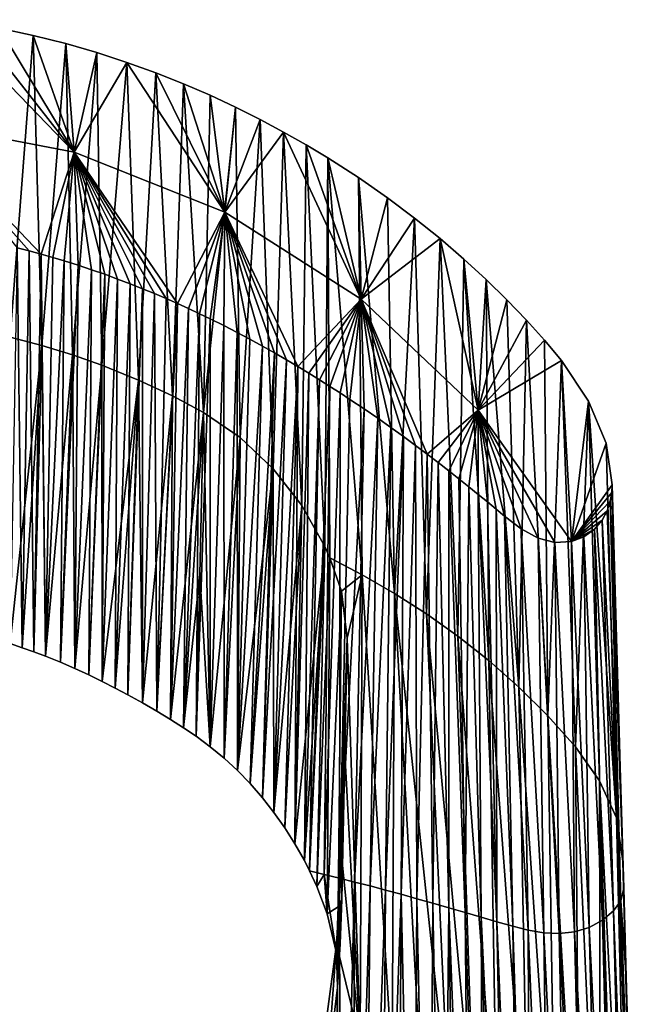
# Model space of a CAD drawing. Header units: millimetres. Extents: x -24 to 24, y -375 to 187.
# Tile 41 of 41: x 5 to 22, y 160 to 187. Entities that reach past the tile are written whole.
import ezdxf

# ---------------------------------------------------------------- set-up
doc = ezdxf.new("R2010")
doc.units = ezdxf.units.MM
doc.header["$LTSCALE"] = 19.07781
for name, color, linetype in [('51', 7, 'CONTINUOUS'), ('52', 7, 'CONTINUOUS'), ('59', 7, 'CONTINUOUS'), ('69', 7, 'CONTINUOUS'), ('76', 7, 'CONTINUOUS'), ('77', 7, 'CONTINUOUS'), ('79', 7, 'CONTINUOUS'), ('80', 7, 'CONTINUOUS')]:
    doc.layers.add(name, color=color, linetype=linetype)

msp = doc.modelspace()

# ---------------------------------------------------------------- linework, layer by layer
at = {"layer": '51', "color": 7, "linetype": 'CONTINUOUS', "true_color": 0xe0f2ff}
for points in [[(2.2, 184.17, 147.266), (6.517, 183.345, 147.106), (3.061, 186.923, 146.693), (2.2, 184.17, 147.266)], [(3.061, 186.923, 146.693), (6.517, 183.345, 147.106), (3.788, 186.817, 146.677), (3.061, 186.923, 146.693)], [(3.788, 186.817, 146.677), (6.517, 183.345, 147.106), (4.498, 186.691, 146.658), (3.788, 186.817, 146.677)], [(4.498, 186.691, 146.658), (6.517, 183.345, 147.106), (5.414, 186.498, 146.628), (4.498, 186.691, 146.658)], [(5.414, 186.498, 146.628), (6.517, 183.345, 147.106), (6.294, 186.278, 146.594), (5.414, 186.498, 146.628)], [(6.294, 186.278, 146.594), (6.517, 183.345, 147.106), (7.136, 186.034, 146.555), (6.294, 186.278, 146.594)], [(7.136, 186.034, 146.555), (6.517, 183.345, 147.106), (7.945, 185.77, 146.513), (7.136, 186.034, 146.555)], [(6.517, 183.345, 147.106), (10.594, 181.726, 146.791), (7.945, 185.77, 146.513), (6.517, 183.345, 147.106)], [(7.945, 185.77, 146.513), (10.594, 181.726, 146.791), (8.724, 185.488, 146.466), (7.945, 185.77, 146.513)], [(8.724, 185.488, 146.466), (10.594, 181.726, 146.791), (9.474, 185.191, 146.415), (8.724, 185.488, 146.466)], [(9.474, 185.191, 146.415), (10.594, 181.726, 146.791), (10.192, 184.881, 146.362), (9.474, 185.191, 146.415)], [(10.192, 184.881, 146.362), (10.594, 181.726, 146.791), (10.881, 184.56, 146.306), (10.192, 184.881, 146.362)], [(10.881, 184.56, 146.306), (10.594, 181.726, 146.791), (11.543, 184.229, 146.247), (10.881, 184.56, 146.306)], [(6.517, 183.345, 147.106), (2.2, 184.17, 147.266), (5.628, 180.589, 147.099), (6.517, 183.345, 147.106)], [(5.628, 180.589, 147.099), (2.2, 184.17, 147.266), (5.308, 180.675, 147.116), (5.628, 180.589, 147.099)], [(5.308, 180.675, 147.116), (2.2, 184.17, 147.266), (4.981, 180.758, 147.132), (5.308, 180.675, 147.116)], [(11.543, 184.229, 146.247), (10.594, 181.726, 146.791), (12.179, 183.889, 146.185), (11.543, 184.229, 146.247)], [(10.594, 181.726, 146.791), (14.28, 179.373, 146.334), (12.179, 183.889, 146.185), (10.594, 181.726, 146.791)], [(12.179, 183.889, 146.185), (14.28, 179.373, 146.334), (12.789, 183.544, 146.122), (12.179, 183.889, 146.185)], [(12.789, 183.544, 146.122), (14.28, 179.373, 146.334), (13.374, 183.192, 146.056), (12.789, 183.544, 146.122)], [(5.942, 180.5, 147.081), (6.517, 183.345, 147.106), (5.628, 180.589, 147.099), (5.942, 180.5, 147.081)], [(6.25, 180.409, 147.063), (6.517, 183.345, 147.106), (5.942, 180.5, 147.081), (6.25, 180.409, 147.063)], [(6.626, 180.291, 147.04), (6.517, 183.345, 147.106), (6.25, 180.409, 147.063), (6.626, 180.291, 147.04)], [(10.594, 181.726, 146.791), (6.517, 183.345, 147.106), (9.313, 179.254, 146.83), (10.594, 181.726, 146.791)], [(9.313, 179.254, 146.83), (6.517, 183.345, 147.106), (9.006, 179.39, 146.858), (9.313, 179.254, 146.83)], [(9.006, 179.39, 146.858), (6.517, 183.345, 147.106), (8.691, 179.524, 146.885), (9.006, 179.39, 146.858)], [(8.691, 179.524, 146.885), (6.517, 183.345, 147.106), (8.367, 179.657, 146.912), (8.691, 179.524, 146.885)], [(8.367, 179.657, 146.912), (6.517, 183.345, 147.106), (8.036, 179.789, 146.939), (8.367, 179.657, 146.912)], [(8.036, 179.789, 146.939), (6.517, 183.345, 147.106), (7.696, 179.918, 146.965), (8.036, 179.789, 146.939)], [(7.696, 179.918, 146.965), (6.517, 183.345, 147.106), (7.349, 180.045, 146.99), (7.696, 179.918, 146.965)], [(7.349, 180.045, 146.99), (6.517, 183.345, 147.106), (6.992, 180.169, 147.015), (7.349, 180.045, 146.99)], [(6.992, 180.169, 147.015), (6.517, 183.345, 147.106), (6.626, 180.291, 147.04), (6.992, 180.169, 147.015)], [(13.374, 183.192, 146.056), (14.28, 179.373, 146.334), (14.207, 182.656, 145.955), (13.374, 183.192, 146.056)], [(14.207, 182.656, 145.955), (14.28, 179.373, 146.334), (14.989, 182.112, 145.852), (14.207, 182.656, 145.955)], [(14.989, 182.112, 145.852), (14.28, 179.373, 146.334), (15.721, 181.563, 145.746), (14.989, 182.112, 145.852)], [(9.613, 179.118, 146.802), (10.594, 181.726, 146.791), (9.313, 179.254, 146.83), (9.613, 179.118, 146.802)], [(9.907, 178.98, 146.774), (10.594, 181.726, 146.791), (9.613, 179.118, 146.802), (9.907, 178.98, 146.774)], [(10.193, 178.842, 146.745), (10.594, 181.726, 146.791), (9.907, 178.98, 146.774), (10.193, 178.842, 146.745)], [(10.564, 178.658, 146.707), (10.594, 181.726, 146.791), (10.193, 178.842, 146.745), (10.564, 178.658, 146.707)], [(10.923, 178.474, 146.668), (10.594, 181.726, 146.791), (10.564, 178.658, 146.707), (10.923, 178.474, 146.668)], [(14.28, 179.373, 146.334), (10.594, 181.726, 146.791), (12.563, 177.555, 146.471), (14.28, 179.373, 146.334)], [(12.563, 177.555, 146.471), (10.594, 181.726, 146.791), (12.255, 177.738, 146.511), (12.563, 177.555, 146.471)], [(12.255, 177.738, 146.511), (10.594, 181.726, 146.791), (11.937, 177.921, 146.55), (12.255, 177.738, 146.511)], [(11.937, 177.921, 146.55), (10.594, 181.726, 146.791), (11.61, 178.104, 146.59), (11.937, 177.921, 146.55)], [(11.61, 178.104, 146.59), (10.594, 181.726, 146.791), (11.272, 178.289, 146.629), (11.61, 178.104, 146.59)], [(11.272, 178.289, 146.629), (10.594, 181.726, 146.791), (10.923, 178.474, 146.668), (11.272, 178.289, 146.629)], [(15.721, 181.563, 145.746), (14.28, 179.373, 146.334), (16.408, 181.011, 145.64), (15.721, 181.563, 145.746)], [(14.28, 179.373, 146.334), (17.441, 176.372, 145.751), (16.408, 181.011, 145.64), (14.28, 179.373, 146.334)], [(16.408, 181.011, 145.64), (17.441, 176.372, 145.751), (17.051, 180.458, 145.533), (16.408, 181.011, 145.64)], [(17.051, 180.458, 145.533), (17.441, 176.372, 145.751), (17.653, 179.905, 145.425), (17.051, 180.458, 145.533)], [(17.653, 179.905, 145.425), (17.441, 176.372, 145.751), (18.217, 179.356, 145.318), (17.653, 179.905, 145.425)], [(12.862, 177.375, 146.432), (14.28, 179.373, 146.334), (12.563, 177.555, 146.471), (12.862, 177.375, 146.432)], [(13.152, 177.196, 146.392), (14.28, 179.373, 146.334), (12.862, 177.375, 146.432), (13.152, 177.196, 146.392)], [(13.434, 177.017, 146.353), (14.28, 179.373, 146.334), (13.152, 177.196, 146.392), (13.434, 177.017, 146.353)], [(13.708, 176.841, 146.313), (14.28, 179.373, 146.334), (13.434, 177.017, 146.353), (13.708, 176.841, 146.313)], [(13.973, 176.667, 146.274), (14.28, 179.373, 146.334), (13.708, 176.841, 146.313), (13.973, 176.667, 146.274)], [(14.358, 176.409, 146.215), (14.28, 179.373, 146.334), (13.973, 176.667, 146.274), (14.358, 176.409, 146.215)], [(17.441, 176.372, 145.751), (14.28, 179.373, 146.334), (16.056, 175.189, 145.924), (17.441, 176.372, 145.751)], [(16.056, 175.189, 145.924), (14.28, 179.373, 146.334), (15.744, 175.423, 145.982), (16.056, 175.189, 145.924)], [(15.744, 175.423, 145.982), (14.28, 179.373, 146.334), (15.419, 175.662, 146.039), (15.744, 175.423, 145.982)], [(15.419, 175.662, 146.039), (14.28, 179.373, 146.334), (15.08, 175.906, 146.098), (15.419, 175.662, 146.039)], [(15.08, 175.906, 146.098), (14.28, 179.373, 146.334), (14.727, 176.155, 146.156), (15.08, 175.906, 146.098)], [(14.727, 176.155, 146.156), (14.28, 179.373, 146.334), (14.358, 176.409, 146.215), (14.727, 176.155, 146.156)], [(18.217, 179.356, 145.318), (17.441, 176.372, 145.751), (18.742, 178.808, 145.212), (18.217, 179.356, 145.318)], [(18.742, 178.808, 145.212), (17.441, 176.372, 145.751), (19.232, 178.262, 145.107), (18.742, 178.808, 145.212)], [(19.232, 178.262, 145.107), (17.441, 176.372, 145.751), (19.687, 177.721, 145.005), (19.232, 178.262, 145.107)], [(17.441, 176.372, 145.751), (19.962, 172.83, 145.062), (19.687, 177.721, 145.005), (17.441, 176.372, 145.751)], [(19.687, 177.721, 145.005), (19.962, 172.83, 145.062), (20.424, 176.614, 144.842), (19.687, 177.721, 145.005)], [(16.355, 174.96, 145.867), (17.441, 176.372, 145.751), (16.056, 175.189, 145.924), (16.355, 174.96, 145.867)], [(16.643, 174.737, 145.811), (17.441, 176.372, 145.751), (16.355, 174.96, 145.867), (16.643, 174.737, 145.811)], [(16.92, 174.518, 145.755), (17.441, 176.372, 145.751), (16.643, 174.737, 145.811), (16.92, 174.518, 145.755)], [(17.185, 174.306, 145.7), (17.441, 176.372, 145.751), (16.92, 174.518, 145.755), (17.185, 174.306, 145.7)], [(17.441, 174.098, 145.645), (17.441, 176.372, 145.751), (17.185, 174.306, 145.7), (17.441, 174.098, 145.645)], [(19.962, 172.83, 145.062), (17.441, 176.372, 145.751), (19.51, 172.8, 145.168), (19.962, 172.83, 145.062)], [(19.51, 172.8, 145.168), (17.441, 176.372, 145.751), (19.057, 172.917, 145.272), (19.51, 172.8, 145.168)], [(19.057, 172.917, 145.272), (17.441, 176.372, 145.751), (18.603, 173.171, 145.378), (19.057, 172.917, 145.272)], [(18.603, 173.171, 145.378), (17.441, 176.372, 145.751), (18.154, 173.511, 145.483), (18.603, 173.171, 145.378)], [(18.154, 173.511, 145.483), (17.441, 176.372, 145.751), (17.922, 173.698, 145.537), (18.154, 173.511, 145.483)], [(17.922, 173.698, 145.537), (17.441, 176.372, 145.751), (17.686, 173.895, 145.59), (17.922, 173.698, 145.537)], [(17.686, 173.895, 145.59), (17.441, 176.372, 145.751), (17.441, 174.098, 145.645), (17.686, 173.895, 145.59)], [(20.424, 176.614, 144.842), (19.962, 172.83, 145.062), (20.895, 175.485, 144.75), (20.424, 176.614, 144.842)], [(19.962, 172.83, 145.062), (21.058, 174.354, 144.743), (20.895, 175.485, 144.75), (19.962, 172.83, 145.062)], [(21.05, 174.151, 144.751), (21.058, 174.354, 144.743), (19.962, 172.83, 145.062), (21.05, 174.151, 144.751)], [(21.008, 173.913, 144.77), (21.05, 174.151, 144.751), (19.962, 172.83, 145.062), (21.008, 173.913, 144.77)], [(20.925, 173.657, 144.8), (21.008, 173.913, 144.77), (19.962, 172.83, 145.062), (20.925, 173.657, 144.8)], [(20.788, 173.399, 144.844), (20.925, 173.657, 144.8), (19.962, 172.83, 145.062), (20.788, 173.399, 144.844)], [(20.581, 173.157, 144.904), (20.788, 173.399, 144.844), (19.962, 172.83, 145.062), (20.581, 173.157, 144.904)], [(20.293, 172.957, 144.98), (20.581, 173.157, 144.904), (19.962, 172.83, 145.062), (20.293, 172.957, 144.98)]]:
    msp.add_3dface(points, dxfattribs=at)
at = {"layer": '52', "color": 7, "linetype": 'CONTINUOUS', "true_color": 0xe0f2ff}
for points in [[(4.498, 186.691, 146.658), (5.414, 186.498, 146.628), (4.791, 178.35, 135.172), (4.498, 186.691, 146.658)], [(4.791, 178.35, 135.172), (5.414, 186.498, 146.628), (5.649, 178.124, 135.048), (4.791, 178.35, 135.172)], [(5.414, 186.498, 146.628), (6.294, 186.278, 146.594), (5.649, 178.124, 135.048), (5.414, 186.498, 146.628)], [(5.649, 178.124, 135.048), (6.294, 186.278, 146.594), (6.475, 177.87, 134.905), (5.649, 178.124, 135.048)], [(6.294, 186.278, 146.594), (7.136, 186.034, 146.555), (6.475, 177.87, 134.905), (6.294, 186.278, 146.594)], [(6.475, 177.87, 134.905), (7.136, 186.034, 146.555), (7.266, 177.59, 134.746), (6.475, 177.87, 134.905)], [(7.136, 186.034, 146.555), (7.945, 185.77, 146.513), (7.266, 177.59, 134.746), (7.136, 186.034, 146.555)], [(7.266, 177.59, 134.746), (7.945, 185.77, 146.513), (8.256, 177.187, 134.516), (7.266, 177.59, 134.746)], [(7.945, 185.77, 146.513), (8.724, 185.488, 146.466), (8.256, 177.187, 134.516), (7.945, 185.77, 146.513)], [(8.256, 177.187, 134.516), (8.724, 185.488, 146.466), (9.174, 176.758, 134.269), (8.256, 177.187, 134.516)], [(8.724, 185.488, 146.466), (9.474, 185.191, 146.415), (9.174, 176.758, 134.269), (8.724, 185.488, 146.466)], [(9.174, 176.758, 134.269), (9.474, 185.191, 146.415), (10.013, 176.315, 134.015), (9.174, 176.758, 134.269)], [(9.474, 185.191, 146.415), (10.192, 184.881, 146.362), (10.013, 176.315, 134.015), (9.474, 185.191, 146.415)], [(10.192, 184.881, 146.362), (10.881, 184.56, 146.306), (10.013, 176.315, 134.015), (10.192, 184.881, 146.362)], [(10.013, 176.315, 134.015), (10.881, 184.56, 146.306), (11.005, 175.638, 133.556), (10.013, 176.315, 134.015)], [(10.881, 184.56, 146.306), (11.543, 184.229, 146.247), (11.005, 175.638, 133.556), (10.881, 184.56, 146.306)], [(11.005, 175.638, 133.556), (11.543, 184.229, 146.247), (11.896, 174.793, 132.86), (11.005, 175.638, 133.556)], [(11.543, 184.229, 146.247), (12.179, 183.889, 146.185), (11.896, 174.793, 132.86), (11.543, 184.229, 146.247)], [(11.896, 174.793, 132.86), (12.179, 183.889, 146.185), (12.669, 173.802, 131.939), (11.896, 174.793, 132.86)], [(12.179, 183.889, 146.185), (12.789, 183.544, 146.122), (12.669, 173.802, 131.939), (12.179, 183.889, 146.185)], [(12.669, 173.802, 131.939), (12.789, 183.544, 146.122), (13.299, 172.69, 130.792), (12.669, 173.802, 131.939)], [(12.789, 183.544, 146.122), (13.374, 183.192, 146.056), (13.299, 172.69, 130.792), (12.789, 183.544, 146.122)], [(13.299, 172.69, 130.792), (13.374, 183.192, 146.056), (13.434, 172.383, 130.457), (13.299, 172.69, 130.792)], [(13.374, 183.192, 146.056), (14.207, 182.656, 145.955), (14.3, 171.926, 130.475), (13.374, 183.192, 146.056)], [(13.434, 172.383, 130.457), (13.374, 183.192, 146.056), (14.3, 171.926, 130.475), (13.434, 172.383, 130.457)], [(14.207, 182.656, 145.955), (14.989, 182.112, 145.852), (15.178, 171.425, 130.53), (14.207, 182.656, 145.955)], [(14.3, 171.926, 130.475), (14.207, 182.656, 145.955), (15.178, 171.425, 130.53), (14.3, 171.926, 130.475)], [(14.989, 182.112, 145.852), (15.721, 181.563, 145.746), (15.178, 171.425, 130.53), (14.989, 182.112, 145.852)], [(15.178, 171.425, 130.53), (15.721, 181.563, 145.746), (16.043, 170.874, 130.597), (15.178, 171.425, 130.53)], [(15.721, 181.563, 145.746), (16.408, 181.011, 145.64), (16.043, 170.874, 130.597), (15.721, 181.563, 145.746)], [(16.043, 170.874, 130.597), (16.408, 181.011, 145.64), (16.893, 170.271, 130.676), (16.043, 170.874, 130.597)], [(16.408, 181.011, 145.64), (17.051, 180.458, 145.533), (16.893, 170.271, 130.676), (16.408, 181.011, 145.64)], [(16.893, 170.271, 130.676), (17.051, 180.458, 145.533), (17.724, 169.612, 130.77), (16.893, 170.271, 130.676)], [(17.051, 180.458, 145.533), (17.653, 179.905, 145.425), (17.724, 169.612, 130.77), (17.051, 180.458, 145.533)], [(17.653, 179.905, 145.425), (18.217, 179.356, 145.318), (18.534, 168.896, 130.879), (17.653, 179.905, 145.425)], [(17.724, 169.612, 130.77), (17.653, 179.905, 145.425), (18.534, 168.896, 130.879), (17.724, 169.612, 130.77)], [(18.217, 179.356, 145.318), (18.742, 178.808, 145.212), (18.534, 168.896, 130.879), (18.217, 179.356, 145.318)], [(18.534, 168.896, 130.879), (18.742, 178.808, 145.212), (19.32, 168.119, 131.005), (18.534, 168.896, 130.879)], [(18.742, 178.808, 145.212), (19.232, 178.262, 145.107), (19.32, 168.119, 131.005), (18.742, 178.808, 145.212)], [(19.232, 178.262, 145.107), (19.687, 177.721, 145.005), (19.32, 168.119, 131.005), (19.232, 178.262, 145.107)], [(19.32, 168.119, 131.005), (19.687, 177.721, 145.005), (20.07, 167.277, 131.151), (19.32, 168.119, 131.005)], [(19.687, 177.721, 145.005), (20.424, 176.614, 144.842), (20.07, 167.277, 131.151), (19.687, 177.721, 145.005)], [(20.07, 167.277, 131.151), (20.424, 176.614, 144.842), (20.717, 166.359, 131.33), (20.07, 167.277, 131.151)], [(20.424, 176.614, 144.842), (20.895, 175.485, 144.75), (21.173, 165.358, 131.555), (20.424, 176.614, 144.842)], [(20.717, 166.359, 131.33), (20.424, 176.614, 144.842), (21.173, 165.358, 131.555), (20.717, 166.359, 131.33)], [(20.895, 175.485, 144.75), (21.058, 174.354, 144.743), (21.173, 165.358, 131.555), (20.895, 175.485, 144.75)], [(21.173, 165.358, 131.555), (21.058, 174.354, 144.743), (21.349, 164.195, 131.757), (21.173, 165.358, 131.555)], [(13.434, 172.383, 130.457), (14.3, 171.926, 130.475), (13.742, 171.485, 129.397), (13.434, 172.383, 130.457)], [(13.742, 171.485, 129.397), (14.3, 171.926, 130.475), (13.901, 170.219, 127.733), (13.742, 171.485, 129.397)], [(13.901, 170.219, 127.733), (14.3, 171.926, 130.475), (14.252, 159.301, 112.756), (13.901, 170.219, 127.733)], [(14.252, 159.301, 112.756), (14.3, 171.926, 130.475), (15.11, 158.714, 112.649), (14.252, 159.301, 112.756)], [(14.3, 171.926, 130.475), (15.178, 171.425, 130.53), (15.11, 158.714, 112.649), (14.3, 171.926, 130.475)], [(15.11, 158.714, 112.649), (15.178, 171.425, 130.53), (15.909, 158.105, 112.548), (15.11, 158.714, 112.649)], [(15.178, 171.425, 130.53), (16.043, 170.874, 130.597), (16.647, 157.479, 112.453), (15.178, 171.425, 130.53)], [(15.909, 158.105, 112.548), (15.178, 171.425, 130.53), (16.647, 157.479, 112.453), (15.909, 158.105, 112.548)], [(16.043, 170.874, 130.597), (16.893, 170.271, 130.676), (17.326, 156.843, 112.366), (16.043, 170.874, 130.597)], [(16.647, 157.479, 112.453), (16.043, 170.874, 130.597), (17.326, 156.843, 112.366), (16.647, 157.479, 112.453)], [(16.893, 170.271, 130.676), (17.724, 169.612, 130.77), (17.953, 156.196, 112.284), (16.893, 170.271, 130.676)], [(17.326, 156.843, 112.366), (16.893, 170.271, 130.676), (17.953, 156.196, 112.284), (17.326, 156.843, 112.366)], [(13.827, 167.293, 123.553), (13.901, 170.219, 127.733), (14.252, 159.301, 112.756), (13.827, 167.293, 123.553)], [(17.724, 169.612, 130.77), (18.534, 168.896, 130.879), (18.797, 155.218, 112.175), (17.724, 169.612, 130.77)], [(17.953, 156.196, 112.284), (17.724, 169.612, 130.77), (18.797, 155.218, 112.175), (17.953, 156.196, 112.284)], [(18.534, 168.896, 130.879), (19.32, 168.119, 131.005), (19.539, 154.238, 112.08), (18.534, 168.896, 130.879)], [(18.797, 155.218, 112.175), (18.534, 168.896, 130.879), (19.539, 154.238, 112.08), (18.797, 155.218, 112.175)], [(19.32, 168.119, 131.005), (20.07, 167.277, 131.151), (20.187, 153.266, 111.999), (19.32, 168.119, 131.005)], [(19.539, 154.238, 112.08), (19.32, 168.119, 131.005), (20.187, 153.266, 111.999), (19.539, 154.238, 112.08)], [(13.75, 164.261, 119.257), (13.827, 167.293, 123.553), (14.252, 159.301, 112.756), (13.75, 164.261, 119.257)], [(20.07, 167.277, 131.151), (20.717, 166.359, 131.33), (20.746, 152.302, 111.93), (20.07, 167.277, 131.151)], [(20.187, 153.266, 111.999), (20.07, 167.277, 131.151), (20.746, 152.302, 111.93), (20.187, 153.266, 111.999)], [(20.717, 166.359, 131.33), (21.173, 165.358, 131.555), (21.53, 150.404, 111.835), (20.717, 166.359, 131.33)], [(20.746, 152.302, 111.93), (20.717, 166.359, 131.33), (21.2, 151.344, 111.875), (20.746, 152.302, 111.93)], [(21.2, 151.344, 111.875), (20.717, 166.359, 131.33), (21.53, 150.404, 111.835), (21.2, 151.344, 111.875)], [(21.173, 165.358, 131.555), (21.349, 164.195, 131.757), (21.728, 149.486, 111.809), (21.173, 165.358, 131.555)], [(21.53, 150.404, 111.835), (21.173, 165.358, 131.555), (21.728, 149.486, 111.809), (21.53, 150.404, 111.835)], [(13.609, 161.949, 115.944), (13.75, 164.261, 119.257), (14.252, 159.301, 112.756), (13.609, 161.949, 115.944)], [(21.349, 164.195, 131.757), (21.37, 163.461, 130.818), (21.728, 149.486, 111.809), (21.349, 164.195, 131.757)], [(21.728, 149.486, 111.809), (21.37, 163.461, 130.818), (21.438, 161.069, 127.756), (21.728, 149.486, 111.809)], [(13.334, 159.859, 112.867), (13.609, 161.949, 115.944), (14.252, 159.301, 112.756), (13.334, 159.859, 112.867)], [(21.793, 148.601, 111.798), (21.728, 149.486, 111.809), (21.438, 161.069, 127.756), (21.793, 148.601, 111.798)]]:
    msp.add_3dface(points, dxfattribs=at)
at = {"layer": '59', "color": 7, "linetype": 'CONTINUOUS', "true_color": 0xe0f2ff}
for points in [[(5.117, 169.958, 133.362), (4.981, 180.758, 147.132), (4.791, 170.068, 133.414), (5.117, 169.958, 133.362)], [(5.308, 180.675, 147.116), (4.981, 180.758, 147.132), (5.117, 169.958, 133.362), (5.308, 180.675, 147.116)], [(5.435, 169.843, 133.307), (5.308, 180.675, 147.116), (5.117, 169.958, 133.362), (5.435, 169.843, 133.307)], [(5.628, 180.589, 147.099), (5.308, 180.675, 147.116), (5.435, 169.843, 133.307), (5.628, 180.589, 147.099)], [(5.746, 169.725, 133.25), (5.628, 180.589, 147.099), (5.435, 169.843, 133.307), (5.746, 169.725, 133.25)], [(5.942, 180.5, 147.081), (5.628, 180.589, 147.099), (5.746, 169.725, 133.25), (5.942, 180.5, 147.081)], [(6.25, 180.409, 147.063), (5.942, 180.5, 147.081), (5.746, 169.725, 133.25), (6.25, 180.409, 147.063)], [(6.149, 169.563, 133.174), (6.25, 180.409, 147.063), (5.746, 169.725, 133.25), (6.149, 169.563, 133.174)], [(6.626, 180.291, 147.04), (6.25, 180.409, 147.063), (6.149, 169.563, 133.174), (6.626, 180.291, 147.04)], [(6.54, 169.397, 133.097), (6.626, 180.291, 147.04), (6.149, 169.563, 133.174), (6.54, 169.397, 133.097)], [(6.992, 180.169, 147.015), (6.626, 180.291, 147.04), (6.54, 169.397, 133.097), (6.992, 180.169, 147.015)], [(6.916, 169.225, 133.014), (6.992, 180.169, 147.015), (6.54, 169.397, 133.097), (6.916, 169.225, 133.014)], [(7.349, 180.045, 146.99), (6.992, 180.169, 147.015), (6.916, 169.225, 133.014), (7.349, 180.045, 146.99)], [(7.279, 169.048, 132.928), (7.349, 180.045, 146.99), (6.916, 169.225, 133.014), (7.279, 169.048, 132.928)], [(7.696, 179.918, 146.965), (7.349, 180.045, 146.99), (7.279, 169.048, 132.928), (7.696, 179.918, 146.965)], [(7.631, 168.868, 132.838), (7.696, 179.918, 146.965), (7.279, 169.048, 132.928), (7.631, 168.868, 132.838)], [(8.036, 179.789, 146.939), (7.696, 179.918, 146.965), (7.631, 168.868, 132.838), (8.036, 179.789, 146.939)], [(7.972, 168.685, 132.748), (8.036, 179.789, 146.939), (7.631, 168.868, 132.838), (7.972, 168.685, 132.748)], [(8.367, 179.657, 146.912), (8.036, 179.789, 146.939), (7.972, 168.685, 132.748), (8.367, 179.657, 146.912)], [(8.37, 168.465, 132.641), (8.367, 179.657, 146.912), (7.972, 168.685, 132.748), (8.37, 168.465, 132.641)], [(8.691, 179.524, 146.885), (8.367, 179.657, 146.912), (8.37, 168.465, 132.641), (8.691, 179.524, 146.885)], [(8.753, 168.243, 132.533), (8.691, 179.524, 146.885), (8.37, 168.465, 132.641), (8.753, 168.243, 132.533)], [(9.006, 179.39, 146.858), (8.691, 179.524, 146.885), (8.753, 168.243, 132.533), (9.006, 179.39, 146.858)], [(9.313, 179.254, 146.83), (9.006, 179.39, 146.858), (8.753, 168.243, 132.533), (9.313, 179.254, 146.83)], [(9.121, 168.018, 132.421), (9.313, 179.254, 146.83), (8.753, 168.243, 132.533), (9.121, 168.018, 132.421)], [(9.613, 179.118, 146.802), (9.313, 179.254, 146.83), (9.121, 168.018, 132.421), (9.613, 179.118, 146.802)], [(9.475, 167.792, 132.307), (9.613, 179.118, 146.802), (9.121, 168.018, 132.421), (9.475, 167.792, 132.307)], [(9.907, 178.98, 146.774), (9.613, 179.118, 146.802), (9.475, 167.792, 132.307), (9.907, 178.98, 146.774)], [(9.814, 167.564, 132.189), (9.907, 178.98, 146.774), (9.475, 167.792, 132.307), (9.814, 167.564, 132.189)], [(10.193, 178.842, 146.745), (9.907, 178.98, 146.774), (9.814, 167.564, 132.189), (10.193, 178.842, 146.745)], [(10.199, 167.28, 132.035), (10.193, 178.842, 146.745), (9.814, 167.564, 132.189), (10.199, 167.28, 132.035)], [(10.564, 178.658, 146.707), (10.193, 178.842, 146.745), (10.199, 167.28, 132.035), (10.564, 178.658, 146.707)], [(10.574, 166.973, 131.845), (10.564, 178.658, 146.707), (10.199, 167.28, 132.035), (10.574, 166.973, 131.845)], [(10.923, 178.474, 146.668), (10.564, 178.658, 146.707), (10.574, 166.973, 131.845), (10.923, 178.474, 146.668)], [(10.936, 166.642, 131.62), (10.923, 178.474, 146.668), (10.574, 166.973, 131.845), (10.936, 166.642, 131.62)], [(11.272, 178.289, 146.629), (10.923, 178.474, 146.668), (10.936, 166.642, 131.62), (11.272, 178.289, 146.629)], [(11.61, 178.104, 146.59), (11.272, 178.289, 146.629), (10.936, 166.642, 131.62), (11.61, 178.104, 146.59)], [(11.28, 166.286, 131.362), (11.61, 178.104, 146.59), (10.936, 166.642, 131.62), (11.28, 166.286, 131.362)], [(11.937, 177.921, 146.55), (11.61, 178.104, 146.59), (11.28, 166.286, 131.362), (11.937, 177.921, 146.55)], [(11.608, 165.906, 131.072), (11.937, 177.921, 146.55), (11.28, 166.286, 131.362), (11.608, 165.906, 131.072)], [(12.255, 177.738, 146.511), (11.937, 177.921, 146.55), (11.608, 165.906, 131.072), (12.255, 177.738, 146.511)], [(11.92, 165.508, 130.749), (12.255, 177.738, 146.511), (11.608, 165.906, 131.072), (11.92, 165.508, 130.749)], [(12.563, 177.555, 146.471), (12.255, 177.738, 146.511), (11.92, 165.508, 130.749), (12.563, 177.555, 146.471)], [(12.213, 165.091, 130.396), (12.563, 177.555, 146.471), (11.92, 165.508, 130.749), (12.213, 165.091, 130.396)], [(12.487, 164.656, 130.012), (12.563, 177.555, 146.471), (12.213, 165.091, 130.396), (12.487, 164.656, 130.012)], [(12.862, 177.375, 146.432), (12.563, 177.555, 146.471), (12.487, 164.656, 130.012), (12.862, 177.375, 146.432)], [(12.742, 164.206, 129.595), (12.862, 177.375, 146.432), (12.487, 164.656, 130.012), (12.742, 164.206, 129.595)], [(13.152, 177.196, 146.392), (12.862, 177.375, 146.432), (12.742, 164.206, 129.595), (13.152, 177.196, 146.392)], [(12.884, 163.931, 129.331), (13.152, 177.196, 146.392), (12.742, 164.206, 129.595), (12.884, 163.931, 129.331)], [(13.434, 177.017, 146.353), (13.152, 177.196, 146.392), (12.884, 163.931, 129.331), (13.434, 177.017, 146.353)], [(13.279, 163.831, 129.455), (13.434, 177.017, 146.353), (12.884, 163.931, 129.331), (13.279, 163.831, 129.455)], [(13.708, 176.841, 146.313), (13.434, 177.017, 146.353), (13.279, 163.831, 129.455), (13.708, 176.841, 146.313)], [(13.688, 163.731, 129.589), (13.708, 176.841, 146.313), (13.279, 163.831, 129.455), (13.688, 163.731, 129.589)], [(13.973, 176.667, 146.274), (13.708, 176.841, 146.313), (13.688, 163.731, 129.589), (13.973, 176.667, 146.274)], [(14.358, 176.409, 146.215), (13.973, 176.667, 146.274), (13.688, 163.731, 129.589), (14.358, 176.409, 146.215)], [(14.1, 163.628, 129.724), (14.358, 176.409, 146.215), (13.688, 163.731, 129.589), (14.1, 163.628, 129.724)], [(14.727, 176.155, 146.156), (14.358, 176.409, 146.215), (14.1, 163.628, 129.724), (14.727, 176.155, 146.156)], [(14.516, 163.521, 129.86), (14.727, 176.155, 146.156), (14.1, 163.628, 129.724), (14.516, 163.521, 129.86)], [(15.08, 175.906, 146.098), (14.727, 176.155, 146.156), (14.516, 163.521, 129.86), (15.08, 175.906, 146.098)], [(14.935, 163.41, 129.997), (15.08, 175.906, 146.098), (14.516, 163.521, 129.86), (14.935, 163.41, 129.997)], [(15.419, 175.662, 146.039), (15.08, 175.906, 146.098), (14.935, 163.41, 129.997), (15.419, 175.662, 146.039)], [(15.358, 163.296, 130.134), (15.419, 175.662, 146.039), (14.935, 163.41, 129.997), (15.358, 163.296, 130.134)], [(15.744, 175.423, 145.982), (15.419, 175.662, 146.039), (15.358, 163.296, 130.134), (15.744, 175.423, 145.982)], [(15.785, 163.178, 130.272), (15.744, 175.423, 145.982), (15.358, 163.296, 130.134), (15.785, 163.178, 130.272)], [(16.056, 175.189, 145.924), (15.744, 175.423, 145.982), (15.785, 163.178, 130.272), (16.056, 175.189, 145.924)], [(16.216, 163.056, 130.411), (16.056, 175.189, 145.924), (15.785, 163.178, 130.272), (16.216, 163.056, 130.411)], [(16.355, 174.96, 145.867), (16.056, 175.189, 145.924), (16.216, 163.056, 130.411), (16.355, 174.96, 145.867)], [(16.649, 162.932, 130.549), (16.355, 174.96, 145.867), (16.216, 163.056, 130.411), (16.649, 162.932, 130.549)], [(16.643, 174.737, 145.811), (16.355, 174.96, 145.867), (16.649, 162.932, 130.549), (16.643, 174.737, 145.811)], [(16.92, 174.518, 145.755), (16.643, 174.737, 145.811), (17.083, 162.807, 130.688), (16.92, 174.518, 145.755)], [(17.083, 162.807, 130.688), (16.643, 174.737, 145.811), (16.649, 162.932, 130.549), (17.083, 162.807, 130.688)], [(17.185, 174.306, 145.7), (16.92, 174.518, 145.755), (17.083, 162.807, 130.688), (17.185, 174.306, 145.7)], [(17.516, 162.681, 130.825), (17.185, 174.306, 145.7), (17.083, 162.807, 130.688), (17.516, 162.681, 130.825)], [(17.441, 174.098, 145.645), (17.185, 174.306, 145.7), (17.516, 162.681, 130.825), (17.441, 174.098, 145.645)], [(21.058, 174.354, 144.743), (21.05, 174.151, 144.751), (21.349, 164.195, 131.757), (21.058, 174.354, 144.743)], [(17.686, 173.895, 145.59), (17.441, 174.098, 145.645), (17.946, 162.555, 130.963), (17.686, 173.895, 145.59)], [(17.946, 162.555, 130.963), (17.441, 174.098, 145.645), (17.516, 162.681, 130.825), (17.946, 162.555, 130.963)], [(21.05, 174.151, 144.751), (21.008, 173.913, 144.77), (21.37, 163.461, 130.818), (21.05, 174.151, 144.751)], [(21.349, 164.195, 131.757), (21.05, 174.151, 144.751), (21.37, 163.461, 130.818), (21.349, 164.195, 131.757)], [(17.922, 173.698, 145.537), (17.686, 173.895, 145.59), (17.946, 162.555, 130.963), (17.922, 173.698, 145.537)], [(18.154, 173.511, 145.483), (17.922, 173.698, 145.537), (18.371, 162.433, 131.098), (18.154, 173.511, 145.483)], [(18.371, 162.433, 131.098), (17.922, 173.698, 145.537), (17.946, 162.555, 130.963), (18.371, 162.433, 131.098)], [(21.008, 173.913, 144.77), (20.925, 173.657, 144.8), (21.293, 163.116, 130.974), (21.008, 173.913, 144.77)], [(21.37, 163.461, 130.818), (21.008, 173.913, 144.77), (21.293, 163.116, 130.974), (21.37, 163.461, 130.818)], [(18.603, 173.171, 145.378), (18.154, 173.511, 145.483), (18.792, 162.328, 131.222), (18.603, 173.171, 145.378)], [(18.792, 162.328, 131.222), (18.154, 173.511, 145.483), (18.371, 162.433, 131.098), (18.792, 162.328, 131.222)], [(20.925, 173.657, 144.8), (20.788, 173.399, 144.844), (21.293, 163.116, 130.974), (20.925, 173.657, 144.8)], [(19.057, 172.917, 145.272), (18.603, 173.171, 145.378), (19.209, 162.256, 131.325), (19.057, 172.917, 145.272)], [(19.209, 162.256, 131.325), (18.603, 173.171, 145.378), (18.792, 162.328, 131.222), (19.209, 162.256, 131.325)], [(20.788, 173.399, 144.844), (20.581, 173.157, 144.904), (21.093, 162.853, 131.237), (20.788, 173.399, 144.844)], [(21.293, 163.116, 130.974), (20.788, 173.399, 144.844), (21.093, 162.853, 131.237), (21.293, 163.116, 130.974)], [(19.51, 172.8, 145.168), (19.057, 172.917, 145.272), (19.625, 162.236, 131.396), (19.51, 172.8, 145.168)], [(19.625, 162.236, 131.396), (19.057, 172.917, 145.272), (19.209, 162.256, 131.325), (19.625, 162.236, 131.396)], [(20.293, 172.957, 144.98), (19.962, 172.83, 145.062), (20.438, 162.397, 131.388), (20.293, 172.957, 144.98)], [(20.581, 173.157, 144.904), (20.293, 172.957, 144.98), (20.799, 162.599, 131.346), (20.581, 173.157, 144.904)], [(20.799, 162.599, 131.346), (20.293, 172.957, 144.98), (20.438, 162.397, 131.388), (20.799, 162.599, 131.346)], [(21.093, 162.853, 131.237), (20.581, 173.157, 144.904), (20.799, 162.599, 131.346), (21.093, 162.853, 131.237)], [(19.962, 172.83, 145.062), (19.51, 172.8, 145.168), (20.038, 162.279, 131.416), (19.962, 172.83, 145.062)], [(20.038, 162.279, 131.416), (19.51, 172.8, 145.168), (19.625, 162.236, 131.396), (20.038, 162.279, 131.416)], [(20.438, 162.397, 131.388), (19.962, 172.83, 145.062), (20.038, 162.279, 131.416), (20.438, 162.397, 131.388)], [(13.279, 163.831, 129.455), (12.884, 163.931, 129.331), (13.083, 163.503, 128.907), (13.279, 163.831, 129.455)], [(13.36, 162.766, 128.148), (13.279, 163.831, 129.455), (13.083, 163.503, 128.907), (13.36, 162.766, 128.148)], [(13.688, 163.731, 129.589), (13.279, 163.831, 129.455), (13.609, 161.708, 126.955), (13.688, 163.731, 129.589)], [(13.609, 161.708, 126.955), (13.279, 163.831, 129.455), (13.36, 162.766, 128.148), (13.609, 161.708, 126.955)], [(13.638, 160.777, 125.783), (13.688, 163.731, 129.589), (13.609, 161.708, 126.955), (13.638, 160.777, 125.783)], [(13.719, 148.254, 109.605), (13.688, 163.731, 129.589), (13.638, 160.777, 125.783), (13.719, 148.254, 109.605)], [(14.1, 163.628, 129.724), (13.688, 163.731, 129.589), (13.719, 148.254, 109.605), (14.1, 163.628, 129.724)], [(14.046, 148.196, 109.711), (14.1, 163.628, 129.724), (13.719, 148.254, 109.605), (14.046, 148.196, 109.711)], [(14.516, 163.521, 129.86), (14.1, 163.628, 129.724), (14.046, 148.196, 109.711), (14.516, 163.521, 129.86)], [(14.364, 148.139, 109.814), (14.516, 163.521, 129.86), (14.046, 148.196, 109.711), (14.364, 148.139, 109.814)], [(14.935, 163.41, 129.997), (14.516, 163.521, 129.86), (14.364, 148.139, 109.814), (14.935, 163.41, 129.997)], [(14.825, 148.056, 109.961), (14.935, 163.41, 129.997), (14.364, 148.139, 109.814), (14.825, 148.056, 109.961)], [(15.358, 163.296, 130.134), (14.935, 163.41, 129.997), (14.825, 148.056, 109.961), (15.358, 163.296, 130.134)], [(21.438, 161.069, 127.756), (21.37, 163.461, 130.818), (21.293, 163.116, 130.974), (21.438, 161.069, 127.756)], [(15.268, 147.975, 110.101), (15.358, 163.296, 130.134), (14.825, 148.056, 109.961), (15.268, 147.975, 110.101)], [(15.693, 147.896, 110.233), (15.358, 163.296, 130.134), (15.268, 147.975, 110.101), (15.693, 147.896, 110.233)], [(15.785, 163.178, 130.272), (15.358, 163.296, 130.134), (15.693, 147.896, 110.233), (15.785, 163.178, 130.272)], [(16.101, 147.821, 110.358), (15.785, 163.178, 130.272), (15.693, 147.896, 110.233), (16.101, 147.821, 110.358)], [(16.216, 163.056, 130.411), (15.785, 163.178, 130.272), (16.101, 147.821, 110.358), (16.216, 163.056, 130.411)], [(16.493, 147.748, 110.477), (16.216, 163.056, 130.411), (16.101, 147.821, 110.358), (16.493, 147.748, 110.477)], [(16.649, 162.932, 130.549), (16.216, 163.056, 130.411), (16.493, 147.748, 110.477), (16.649, 162.932, 130.549)], [(21.293, 163.116, 130.974), (21.093, 162.853, 131.237), (21.662, 148.089, 111.785), (21.293, 163.116, 130.974)], [(21.793, 148.601, 111.798), (21.438, 161.069, 127.756), (21.293, 163.116, 130.974), (21.793, 148.601, 111.798)], [(21.793, 148.601, 111.798), (21.293, 163.116, 130.974), (21.768, 148.337, 111.724), (21.793, 148.601, 111.798)], [(21.768, 148.337, 111.724), (21.293, 163.116, 130.974), (21.662, 148.089, 111.785), (21.768, 148.337, 111.724)], [(16.87, 147.679, 110.591), (16.649, 162.932, 130.549), (16.493, 147.748, 110.477), (16.87, 147.679, 110.591)], [(17.083, 162.807, 130.688), (16.649, 162.932, 130.549), (17.233, 147.614, 110.7), (17.083, 162.807, 130.688)], [(17.233, 147.614, 110.7), (16.649, 162.932, 130.549), (16.87, 147.679, 110.591), (17.233, 147.614, 110.7)], [(17.516, 162.681, 130.825), (17.083, 162.807, 130.688), (17.583, 147.554, 110.805), (17.516, 162.681, 130.825)], [(17.583, 147.554, 110.805), (17.083, 162.807, 130.688), (17.233, 147.614, 110.7), (17.583, 147.554, 110.805)], [(21.093, 162.853, 131.237), (20.799, 162.599, 131.346), (21.461, 147.849, 111.82), (21.093, 162.853, 131.237)], [(21.662, 148.089, 111.785), (21.093, 162.853, 131.237), (21.461, 147.849, 111.82), (21.662, 148.089, 111.785)], [(17.946, 162.555, 130.963), (17.516, 162.681, 130.825), (18.242, 147.447, 111.004), (17.946, 162.555, 130.963)], [(18.242, 147.447, 111.004), (17.516, 162.681, 130.825), (17.919, 147.498, 110.906), (18.242, 147.447, 111.004)], [(17.919, 147.498, 110.906), (17.516, 162.681, 130.825), (17.583, 147.554, 110.805), (17.919, 147.498, 110.906)], [(18.371, 162.433, 131.098), (17.946, 162.555, 130.963), (18.553, 147.401, 111.099), (18.371, 162.433, 131.098)], [(18.553, 147.401, 111.099), (17.946, 162.555, 130.963), (18.242, 147.447, 111.004), (18.553, 147.401, 111.099)], [(20.799, 162.599, 131.346), (20.438, 162.397, 131.388), (21.184, 147.629, 111.769), (20.799, 162.599, 131.346)], [(21.461, 147.849, 111.82), (20.799, 162.599, 131.346), (21.184, 147.629, 111.769), (21.461, 147.849, 111.82)], [(18.792, 162.328, 131.222), (18.371, 162.433, 131.098), (18.851, 147.362, 111.191), (18.792, 162.328, 131.222)], [(18.851, 147.362, 111.191), (18.371, 162.433, 131.098), (18.553, 147.401, 111.099), (18.851, 147.362, 111.191)], [(19.209, 162.256, 131.325), (18.792, 162.328, 131.222), (19.415, 147.31, 111.36), (19.209, 162.256, 131.325)], [(19.415, 147.31, 111.36), (18.792, 162.328, 131.222), (18.851, 147.362, 111.191), (19.415, 147.31, 111.36)], [(19.625, 162.236, 131.396), (19.209, 162.256, 131.325), (19.934, 147.303, 111.508), (19.625, 162.236, 131.396)], [(19.934, 147.303, 111.508), (19.209, 162.256, 131.325), (19.415, 147.31, 111.36), (19.934, 147.303, 111.508)], [(20.038, 162.279, 131.416), (19.625, 162.236, 131.396), (20.407, 147.352, 111.627), (20.038, 162.279, 131.416)], [(20.438, 162.397, 131.388), (20.038, 162.279, 131.416), (20.829, 147.46, 111.705), (20.438, 162.397, 131.388)], [(20.829, 147.46, 111.705), (20.038, 162.279, 131.416), (20.407, 147.352, 111.627), (20.829, 147.46, 111.705)], [(21.184, 147.629, 111.769), (20.438, 162.397, 131.388), (20.829, 147.46, 111.705), (21.184, 147.629, 111.769)], [(20.407, 147.352, 111.627), (19.625, 162.236, 131.396), (19.934, 147.303, 111.508), (20.407, 147.352, 111.627)], [(13.345, 158.403, 122.538), (13.383, 148.312, 109.495), (13.638, 160.777, 125.783), (13.345, 158.403, 122.538)], [(13.383, 148.312, 109.495), (13.719, 148.254, 109.605), (13.638, 160.777, 125.783), (13.383, 148.312, 109.495)]]:
    msp.add_3dface(points, dxfattribs=at)
at = {"layer": '69', "color": 7, "linetype": 'CONTINUOUS', "true_color": 0xe0f2ff}
for points in [[(13.75, 164.261, 119.257), (13.609, 161.949, 115.944), (13.75, 163.153, 126.257), (13.75, 164.261, 119.257)], [(13.75, 163.153, 126.257), (13.609, 161.949, 115.944), (13.709, 161.961, 126.016), (13.75, 163.153, 126.257)], [(13.609, 161.949, 115.944), (13.334, 159.859, 112.867), (13.345, 158.403, 122.538), (13.609, 161.949, 115.944)], [(13.609, 161.949, 115.944), (13.345, 158.403, 122.538), (13.638, 160.777, 125.783), (13.609, 161.949, 115.944)], [(13.609, 161.949, 115.944), (13.638, 160.777, 125.783), (13.709, 161.961, 126.016), (13.609, 161.949, 115.944)]]:
    msp.add_3dface(points, dxfattribs=at)
at = {"layer": '76', "color": 7, "linetype": 'CONTINUOUS', "true_color": 0xe0f2ff}
for points in [[(4.791, 178.35, 135.172), (5.649, 178.124, 135.048), (4.791, 170.068, 133.414), (4.791, 178.35, 135.172)], [(5.649, 178.124, 135.048), (5.117, 169.958, 133.362), (4.791, 170.068, 133.414), (5.649, 178.124, 135.048)], [(5.649, 178.124, 135.048), (5.435, 169.843, 133.307), (5.117, 169.958, 133.362), (5.649, 178.124, 135.048)], [(5.649, 178.124, 135.048), (5.746, 169.725, 133.25), (5.435, 169.843, 133.307), (5.649, 178.124, 135.048)], [(5.649, 178.124, 135.048), (6.475, 177.87, 134.905), (5.746, 169.725, 133.25), (5.649, 178.124, 135.048)], [(6.475, 177.87, 134.905), (6.149, 169.563, 133.174), (5.746, 169.725, 133.25), (6.475, 177.87, 134.905)], [(6.475, 177.87, 134.905), (6.54, 169.397, 133.097), (6.149, 169.563, 133.174), (6.475, 177.87, 134.905)], [(6.475, 177.87, 134.905), (7.266, 177.59, 134.746), (6.54, 169.397, 133.097), (6.475, 177.87, 134.905)], [(7.266, 177.59, 134.746), (6.916, 169.225, 133.014), (6.54, 169.397, 133.097), (7.266, 177.59, 134.746)], [(7.266, 177.59, 134.746), (7.279, 169.048, 132.928), (6.916, 169.225, 133.014), (7.266, 177.59, 134.746)], [(7.266, 177.59, 134.746), (8.256, 177.187, 134.516), (7.279, 169.048, 132.928), (7.266, 177.59, 134.746)], [(8.256, 177.187, 134.516), (7.631, 168.868, 132.838), (7.279, 169.048, 132.928), (8.256, 177.187, 134.516)], [(8.256, 177.187, 134.516), (7.972, 168.685, 132.748), (7.631, 168.868, 132.838), (8.256, 177.187, 134.516)], [(8.256, 177.187, 134.516), (8.37, 168.465, 132.641), (7.972, 168.685, 132.748), (8.256, 177.187, 134.516)], [(8.256, 177.187, 134.516), (9.174, 176.758, 134.269), (8.37, 168.465, 132.641), (8.256, 177.187, 134.516)], [(9.174, 176.758, 134.269), (8.753, 168.243, 132.533), (8.37, 168.465, 132.641), (9.174, 176.758, 134.269)], [(9.174, 176.758, 134.269), (9.121, 168.018, 132.421), (8.753, 168.243, 132.533), (9.174, 176.758, 134.269)], [(9.174, 176.758, 134.269), (10.013, 176.315, 134.015), (9.121, 168.018, 132.421), (9.174, 176.758, 134.269)], [(10.013, 176.315, 134.015), (9.475, 167.792, 132.307), (9.121, 168.018, 132.421), (10.013, 176.315, 134.015)], [(10.013, 176.315, 134.015), (9.916, 171.935, 133.1), (9.475, 167.792, 132.307), (10.013, 176.315, 134.015)], [(9.814, 167.564, 132.189), (9.475, 167.792, 132.307), (9.916, 171.935, 133.1), (9.814, 167.564, 132.189)]]:
    msp.add_3dface(points, dxfattribs=at)
at = {"layer": '77', "color": 7, "linetype": 'CONTINUOUS', "true_color": 0xe0f2ff}
for points in [[(13.901, 170.219, 127.733), (13.827, 167.293, 123.553), (13.75, 163.153, 126.257), (13.901, 170.219, 127.733)], [(13.827, 167.293, 123.553), (13.75, 164.261, 119.257), (13.75, 163.153, 126.257), (13.827, 167.293, 123.553)]]:
    msp.add_3dface(points, dxfattribs=at)
at = {"layer": '79', "color": 7, "linetype": 'CONTINUOUS', "true_color": 0xe0f2ff}
for points in [[(10.013, 176.315, 134.015), (10.199, 167.28, 132.035), (9.916, 171.935, 133.1), (10.013, 176.315, 134.015)], [(10.013, 176.315, 134.015), (11.005, 175.638, 133.556), (10.199, 167.28, 132.035), (10.013, 176.315, 134.015)], [(11.005, 175.638, 133.556), (10.574, 166.973, 131.845), (10.199, 167.28, 132.035), (11.005, 175.638, 133.556)], [(11.005, 175.638, 133.556), (10.936, 166.642, 131.62), (10.574, 166.973, 131.845), (11.005, 175.638, 133.556)], [(11.005, 175.638, 133.556), (11.896, 174.793, 132.86), (10.936, 166.642, 131.62), (11.005, 175.638, 133.556)], [(11.896, 174.793, 132.86), (11.28, 166.286, 131.362), (10.936, 166.642, 131.62), (11.896, 174.793, 132.86)], [(11.896, 174.793, 132.86), (11.608, 165.906, 131.072), (11.28, 166.286, 131.362), (11.896, 174.793, 132.86)], [(11.896, 174.793, 132.86), (11.92, 165.508, 130.749), (11.608, 165.906, 131.072), (11.896, 174.793, 132.86)], [(11.896, 174.793, 132.86), (12.669, 173.802, 131.939), (11.92, 165.508, 130.749), (11.896, 174.793, 132.86)], [(12.669, 173.802, 131.939), (12.213, 165.091, 130.396), (11.92, 165.508, 130.749), (12.669, 173.802, 131.939)], [(12.669, 173.802, 131.939), (12.487, 164.656, 130.012), (12.213, 165.091, 130.396), (12.669, 173.802, 131.939)], [(12.669, 173.802, 131.939), (13.299, 172.69, 130.792), (12.487, 164.656, 130.012), (12.669, 173.802, 131.939)], [(13.299, 172.69, 130.792), (12.742, 164.206, 129.595), (12.487, 164.656, 130.012), (13.299, 172.69, 130.792)], [(13.299, 172.69, 130.792), (12.884, 163.931, 129.331), (12.742, 164.206, 129.595), (13.299, 172.69, 130.792)], [(12.884, 163.931, 129.331), (13.299, 172.69, 130.792), (13.083, 163.503, 128.907), (12.884, 163.931, 129.331)], [(13.299, 172.69, 130.792), (13.434, 172.383, 130.457), (13.083, 163.503, 128.907), (13.299, 172.69, 130.792)], [(13.434, 172.383, 130.457), (13.36, 162.766, 128.148), (13.083, 163.503, 128.907), (13.434, 172.383, 130.457)], [(13.434, 172.383, 130.457), (13.742, 171.485, 129.397), (13.36, 162.766, 128.148), (13.434, 172.383, 130.457)], [(10.199, 167.28, 132.035), (9.814, 167.564, 132.189), (9.916, 171.935, 133.1), (10.199, 167.28, 132.035)], [(13.36, 162.766, 128.148), (13.742, 171.485, 129.397), (13.651, 162.953, 127.221), (13.36, 162.766, 128.148)], [(13.742, 171.485, 129.397), (13.901, 170.219, 127.733), (13.651, 162.953, 127.221), (13.742, 171.485, 129.397)], [(13.901, 170.219, 127.733), (13.75, 163.153, 126.257), (13.651, 162.953, 127.221), (13.901, 170.219, 127.733)]]:
    msp.add_3dface(points, dxfattribs=at)
at = {"layer": '80', "color": 7, "linetype": 'CONTINUOUS', "true_color": 0xe0f2ff}
for points in [[(13.609, 161.708, 126.955), (13.75, 163.153, 126.257), (13.709, 161.961, 126.016), (13.609, 161.708, 126.955)], [(13.75, 163.153, 126.257), (13.609, 161.708, 126.955), (13.651, 162.953, 127.221), (13.75, 163.153, 126.257)], [(13.609, 161.708, 126.955), (13.36, 162.766, 128.148), (13.651, 162.953, 127.221), (13.609, 161.708, 126.955)], [(13.638, 160.777, 125.783), (13.609, 161.708, 126.955), (13.709, 161.961, 126.016), (13.638, 160.777, 125.783)]]:
    msp.add_3dface(points, dxfattribs=at)

doc.saveas('drawing.dxf')
